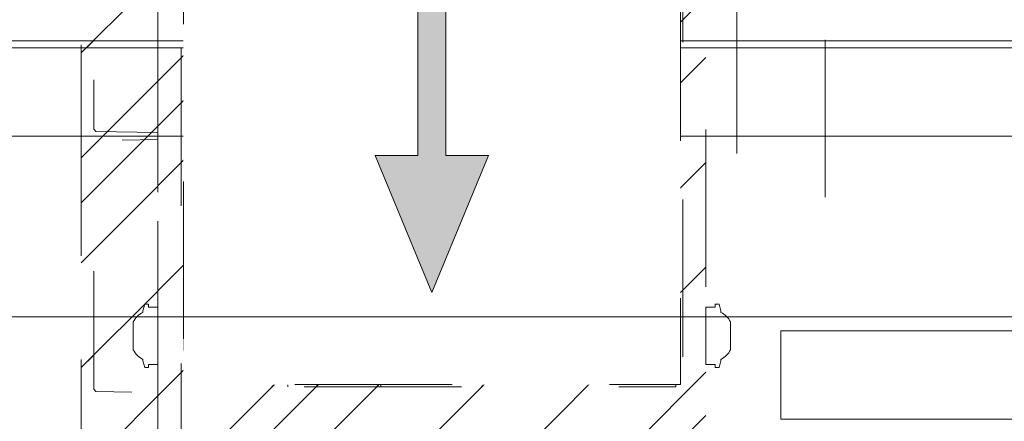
# Model space of a CAD drawing. Header units: inches. Extents: x -490 to -273, y -225 to 16.
# Tile 8 of 67: x -423.96 to -415.62, y 0.55 to 3.95. Entities that reach past the tile are written whole.
import ezdxf

# ---------------------------------------------------------------- set-up
doc = ezdxf.new("R2010")
doc.units = ezdxf.units.IN
doc.header["$LTSCALE"] = 32
doc.header["$MEASUREMENT"] = 0
doc.header["$PDMODE"] = 1
doc.header["$PDSIZE"] = -2
doc.linetypes.add('Dash Style-1', pattern=[0.083328, 0.041656, -0.041672])
for name, color, linetype, lineweight in [('Black', 7, 'Continuous', 18), ('DashLine', 7, 'Dash Style-1', 13), ('DashLineFill', 7, 'Dash Style-1', 13), ('Drawing', 7, 'Continuous', 18), ('Leg_Locator', 7, 'Continuous', 13), ('Metal-DeskStructure', 7, 'Continuous', 13), ('None', 7, 'Continuous', 18), ('SolidLine', 7, 'Continuous', 15)]:
    doc.layers.add(name, color=color, linetype=linetype, lineweight=lineweight)
doc.layers.add('Metal-Leg', color=7, linetype='Continuous', lineweight=18, true_color=0x4c4c4c)
pattern_1 = [(45, (0, 0), (-1.613, 1.9357), []), (45, (-1.0608, 1.0608), (-0.472346, 0.41676), [])]

# ---------------------------------------------------------------- blocks, each defined once
blk = doc.blocks.new('Group-12')
at = {"layer": 'DashLine', "flags": 128}
blk.add_lwpolyline([(0.748, -10.4528), (16.4567, -10.4528), (16.4567, -11.2008), (0.748, -11.2008)], close=True, dxfattribs=at)
at = {"layer": 'SolidLine', "flags": 128}
for points in [[(0.748, -0.7677), (83.2283, -0.7677), (83.2283, -11.2008), (0.748, -11.2008)], [(0.1181, -11.2598), (16.7717, -11.2598), (16.7717, -12.0079), (0.1181, -12.0079)]]:
    blk.add_lwpolyline(points, close=True, dxfattribs=at)
blk = doc.blocks.new('Group-13')
at = {"layer": 'None'}
blk.add_blockref('Group-12', (0, 0), dxfattribs=at)
blk = doc.blocks.new('SL Utility Cabinet (2D)')
at = {"layer": 'None'}
blk.add_blockref('Group-13', (0, 0), dxfattribs=at)
at = {"layer": 'Drawing', "color": 0, "flags": 1}
for tag in ['Tag', 'Catalog', 'Option1', 'Option2', 'Option3', 'Option4', 'Option5', 'Option6', 'Option7', 'Option8', 'Option9', 'Option10', 'Option11', 'Option12', 'Custom', 'FinishGroup', 'Discount', 'Item2', 'Item3', 'Item6', 'Item8', 'Item9', 'Item10', 'Item12', 'Item13', 'Item16', 'Item18', 'Item19', 'Item20', 'Item21', 'Item22', 'Item23', 'Item24', 'Item25', 'Item1', 'Item4', 'Item5', 'Item7', 'Item11', 'Item14', 'Item15', 'Item17']:
    blk.add_attdef(tag, (-70.0249, 10.9079), '', height=0.00709, dxfattribs=at)
blk = doc.blocks.new('Group-31')
at = {"layer": 'DashLineFill', "linetype": 'Continuous', "lineweight": 13}
h = blk.add_hatch(dxfattribs=at)
h.set_pattern_fill('Steel', color=253, style=0, pattern_type=2)
h.set_pattern_definition(pattern_1)
h.paths.add_polyline_path([(-2.0669, 1.3976), (2.0669, 1.3976), (2.0669, 0.1378), (2.1063, 0.1378), (2.1063, -0.1378), (2.0669, -0.1378), (2.0669, -5.2756), (2.1063, -5.2756), (2.1063, -5.5512), (2.0669, -5.5512), (2.0669, -5.8268), (-2.0669, -5.8268), (-2.0669, -5.5512), (-2.1063, -5.5512), (-2.1063, -5.2756), (-2.0669, -5.2756), (-2.0669, -0.1378), (-2.1063, -0.1378), (-2.1063, 0.1378), (-2.0669, 0.1378)])
at = {"layer": 'DashLineFill', "flags": 128}
blk.add_lwpolyline([(-2.0669, 1.3976), (2.0669, 1.3976), (2.0669, 0.1378), (2.1063, 0.1378), (2.1063, -0.1378), (2.0669, -0.1378), (2.0669, -5.2756), (2.1063, -5.2756), (2.1063, -5.5512), (2.0669, -5.5512), (2.0669, -5.8268), (-2.0669, -5.8268), (-2.0669, -5.5512), (-2.1063, -5.5512), (-2.1063, -5.2756), (-2.0669, -5.2756), (-2.0669, -0.1378), (-2.1063, -0.1378), (-2.1063, 0.1378), (-2.0669, 0.1378)], close=True, dxfattribs=at)
at = {"layer": 'SolidLine', "flags": 128}
blk.add_lwpolyline([(-1.2205, -5.8268), (-1.2205, -5.1826), (-0.4331, -5.1826), (-0.4331, -5.8268)], dxfattribs=at)
at = {"layer": 'SolidLine', "linetype": 'Continuous', "lineweight": 5}
blk.add_point((0, 0), dxfattribs=at)
blk = doc.blocks.new('TL14_upper_leg (2D)')
at = {"layer": 'DashLine', "flags": 128}
blk.add_lwpolyline([(0, 1.2205), (0.1196, 1.2146), (0.2381, 1.197), (0.3543, 1.1679), (0.4671, 1.1276), (0.5753, 1.0764), (0.6781, 1.0148), (0.7743, 0.9434), (0.863, 0.863), (0.9434, 0.7743), (1.0148, 0.6781), (1.0764, 0.5753), (1.1276, 0.4671), (1.1679, 0.3543), (1.197, 0.2381), (1.2146, 0.1196), (1.2205, 0), (1.2146, -0.1196), (1.197, -0.2381), (1.1679, -0.3543), (1.1276, -0.4671), (1.0764, -0.5753), (1.0148, -0.6781), (0.9434, -0.7743), (0.863, -0.863), (0.7743, -0.9434), (0.6781, -1.0148), (0.5753, -1.0764), (0.4671, -1.1276), (0.3543, -1.1679), (0.2381, -1.197), (0.1196, -1.2146), (0, -1.2205), (-0.1196, -1.2146), (-0.2381, -1.197), (-0.3543, -1.1679), (-0.4671, -1.1276), (-0.5753, -1.0764), (-0.6781, -1.0148), (-0.7743, -0.9434), (-0.863, -0.863), (-0.9434, -0.7743), (-1.0148, -0.6781), (-1.0764, -0.5753), (-1.1276, -0.4671), (-1.1679, -0.3543), (-1.197, -0.2381), (-1.2146, -0.1196), (-1.2205, 0), (-1.2146, 0.1196), (-1.197, 0.2381), (-1.1679, 0.3543), (-1.1276, 0.4671), (-1.0764, 0.5753), (-1.0148, 0.6781), (-0.9434, 0.7743), (-0.863, 0.863), (-0.7743, 0.9434), (-0.6781, 1.0148), (-0.5753, 1.0764), (-0.4671, 1.1276), (-0.3543, 1.1679), (-0.2381, 1.197), (-0.1196, 1.2146)], close=True, dxfattribs=at)
at = {"layer": 'Metal-Leg', "linetype": 'Continuous', "lineweight": 5}
blk.add_point((0, 0), dxfattribs=at)
blk.add_point((0, 0), dxfattribs=at)
at = {"layer": 'SolidLine', "flags": 128}
for points in [[(-2.3228, 0.2437), (-2.4016, 0.2437), (-2.4016, 0.2677), (-2.4341, 0.2677), (-2.4493, 0.2108), (-2.4493, 0.1992, 0.157975), (-2.5315, 0.1181), (-2.5315, -0.1181, 0.156027), (-2.4493, -0.1991), (-2.4493, -0.2108), (-2.4341, -0.2677), (-2.4016, -0.2677), (-2.4016, -0.2437), (-2.3228, -0.2437)], [(2.3228, 0.2437), (2.4016, 0.2437), (2.4016, 0.2677), (2.4341, 0.2677), (2.4493, 0.2108), (2.4493, 0.1992, -0.157975), (2.5315, 0.1181), (2.5315, -0.1181, -0.156027), (2.4493, -0.1991), (2.4493, -0.2108), (2.4341, -0.2677), (2.4016, -0.2677), (2.4016, -0.2437), (2.3228, -0.2437)], [(-2.3228, -5.15), (-2.4016, -5.15), (-2.4016, -5.126), (-2.4341, -5.126), (-2.4493, -5.1829), (-2.4493, -5.1945, 0.157975), (-2.5315, -5.2756), (-2.5315, -5.5118, 0.156027), (-2.4493, -5.5928), (-2.4493, -5.6045), (-2.4341, -5.6614), (-2.4016, -5.6614), (-2.4016, -5.6374), (-2.3228, -5.6374)], [(2.3228, -5.15), (2.4016, -5.15), (2.4016, -5.126), (2.4341, -5.126), (2.4493, -5.1829), (2.4493, -5.1945, -0.157975), (2.5315, -5.2756), (2.5315, -5.5118, -0.156027), (2.4493, -5.5928), (2.4493, -5.6045), (2.4341, -5.6614), (2.4016, -5.6614), (2.4016, -5.6374), (2.3228, -5.6374)]]:
    blk.add_lwpolyline(points, format="xyb", close=True, dxfattribs=at)
at = {"layer": 'DashLine', "color": 7}
blk.add_blockref('Group-31', (0, 0), dxfattribs=at)
blk = doc.blocks.new('Group-33')
at = {"layer": 'DashLine'}
for p, q in [((0.0002, -0.9961), (0.0002, -0.7598)), ((-0.1179, -1.1142), (-0.3541, -1.1142)), ((0.1183, -1.1142), (0.3545, -1.1142)), ((0.0002, -1.2323), (0.0002, -1.4685))]:
    blk.add_line(p, q, dxfattribs=at)
at = {"layer": 'DashLine', "flags": 128}
blk.add_lwpolyline([(-0.2557, -1.1142), (-0.2545, -1.0891), (-0.2508, -1.0642), (-0.2447, -1.0399), (-0.2362, -1.0162), (-0.2255, -0.9935), (-0.2126, -0.972), (-0.1976, -0.9518), (-0.1808, -0.9332), (-0.1621, -0.9164), (-0.142, -0.9014), (-0.1204, -0.8885), (-0.0977, -0.8777), (-0.0741, -0.8693), (-0.0497, -0.8632), (-0.0249, -0.8595), (0.0002, -0.8583), (0.0253, -0.8595), (0.0501, -0.8632), (0.0745, -0.8693), (0.0981, -0.8777), (0.1208, -0.8885), (0.1424, -0.9014), (0.1625, -0.9164), (0.1812, -0.9332), (0.198, -0.9518), (0.213, -0.972), (0.2259, -0.9935), (0.2366, -1.0162), (0.2451, -1.0399), (0.2512, -1.0642), (0.2549, -1.0891), (0.2561, -1.1142), (0.2549, -1.1393), (0.2512, -1.1641), (0.2451, -1.1885), (0.2366, -1.2121), (0.2259, -1.2348), (0.213, -1.2563), (0.198, -1.2765), (0.1812, -1.2951), (0.1625, -1.312), (0.1424, -1.327), (0.1208, -1.3399), (0.0981, -1.3506), (0.0745, -1.3591), (0.0501, -1.3652), (0.0253, -1.3688), (0.0002, -1.3701), (-0.0249, -1.3688), (-0.0497, -1.3652), (-0.0741, -1.3591), (-0.0977, -1.3506), (-0.1204, -1.3399), (-0.142, -1.327), (-0.1621, -1.312), (-0.1808, -1.2951), (-0.1976, -1.2765), (-0.2126, -1.2563), (-0.2255, -1.2348), (-0.2362, -1.2121), (-0.2447, -1.1885), (-0.2508, -1.1641), (-0.2545, -1.1393)], close=True, dxfattribs=at)
blk = doc.blocks.new('Group-34')
at = {"layer": 'DashLine'}
for p, q in [((0, 0.1181), (0, 0.3543)), ((-0.1181, 0), (-0.3543, 0)), ((0.1181, 0), (0.3543, 0)), ((0, -0.1181), (0, -0.3543))]:
    blk.add_line(p, q, dxfattribs=at)
at = {"layer": 'DashLine', "flags": 128}
blk.add_lwpolyline([(-0.2559, 0), (-0.2547, 0.0251), (-0.251, 0.0499), (-0.2449, 0.0743), (-0.2364, 0.0979), (-0.2257, 0.1206), (-0.2128, 0.1422), (-0.1978, 0.1623), (-0.181, 0.181), (-0.1623, 0.1978), (-0.1422, 0.2128), (-0.1206, 0.2257), (-0.0979, 0.2364), (-0.0743, 0.2449), (-0.0499, 0.251), (-0.0251, 0.2547), (0, 0.2559), (0.0251, 0.2547), (0.0499, 0.251), (0.0743, 0.2449), (0.0979, 0.2364), (0.1206, 0.2257), (0.1422, 0.2128), (0.1623, 0.1978), (0.181, 0.181), (0.1978, 0.1623), (0.2128, 0.1422), (0.2257, 0.1206), (0.2364, 0.0979), (0.2449, 0.0743), (0.251, 0.0499), (0.2547, 0.0251), (0.2559, 0), (0.2547, -0.0251), (0.251, -0.0499), (0.2449, -0.0743), (0.2364, -0.0979), (0.2257, -0.1206), (0.2128, -0.1422), (0.1978, -0.1623), (0.181, -0.181), (0.1623, -0.1978), (0.1422, -0.2128), (0.1206, -0.2257), (0.0979, -0.2364), (0.0743, -0.2449), (0.0499, -0.251), (0.0251, -0.2547), (0, -0.2559), (-0.0251, -0.2547), (-0.0499, -0.251), (-0.0743, -0.2449), (-0.0979, -0.2364), (-0.1206, -0.2257), (-0.1422, -0.2128), (-0.1623, -0.1978), (-0.181, -0.181), (-0.1978, -0.1623), (-0.2128, -0.1422), (-0.2257, -0.1206), (-0.2364, -0.0979), (-0.2449, -0.0743), (-0.251, -0.0499), (-0.2547, -0.0251)], close=True, dxfattribs=at)
blk = doc.blocks.new('Group-35')
at = {"layer": 'DashLine'}
for p, q in [((-0.0002, 1.2323), (-0.0002, 1.4685)), ((-0.1183, 1.1142), (-0.3545, 1.1142)), ((0.1179, 1.1142), (0.3541, 1.1142)), ((-0.0002, 0.9961), (-0.0002, 0.7598))]:
    blk.add_line(p, q, dxfattribs=at)
at = {"layer": 'DashLine', "flags": 128}
blk.add_lwpolyline([(-0.2561, 1.1142), (-0.2549, 1.1393), (-0.2512, 1.1641), (-0.2451, 1.1885), (-0.2366, 1.2121), (-0.2259, 1.2348), (-0.213, 1.2563), (-0.198, 1.2765), (-0.1812, 1.2951), (-0.1625, 1.312), (-0.1424, 1.327), (-0.1208, 1.3399), (-0.0981, 1.3506), (-0.0745, 1.3591), (-0.0501, 1.3652), (-0.0253, 1.3688), (-0.0002, 1.3701), (0.0249, 1.3688), (0.0497, 1.3652), (0.0741, 1.3591), (0.0977, 1.3506), (0.1204, 1.3399), (0.142, 1.327), (0.1621, 1.312), (0.1808, 1.2951), (0.1976, 1.2765), (0.2126, 1.2563), (0.2255, 1.2348), (0.2362, 1.2121), (0.2447, 1.1885), (0.2508, 1.1641), (0.2545, 1.1393), (0.2557, 1.1142), (0.2545, 1.0891), (0.2508, 1.0642), (0.2447, 1.0399), (0.2362, 1.0162), (0.2255, 0.9935), (0.2126, 0.972), (0.1976, 0.9518), (0.1808, 0.9332), (0.1621, 0.9164), (0.142, 0.9014), (0.1204, 0.8885), (0.0977, 0.8777), (0.0741, 0.8693), (0.0497, 0.8632), (0.0249, 0.8595), (-0.0002, 0.8583), (-0.0253, 0.8595), (-0.0501, 0.8632), (-0.0745, 0.8693), (-0.0981, 0.8777), (-0.1208, 0.8885), (-0.1424, 0.9014), (-0.1625, 0.9164), (-0.1812, 0.9332), (-0.198, 0.9518), (-0.213, 0.972), (-0.2259, 0.9935), (-0.2366, 1.0162), (-0.2451, 1.0399), (-0.2512, 1.0642), (-0.2549, 1.0891)], close=True, dxfattribs=at)
blk = doc.blocks.new('1BRPT9-Bracket (2D)')
at = {"layer": 'DashLineFill', "linetype": 'Continuous', "lineweight": 13}
h = blk.add_hatch(dxfattribs=at)
h.set_pattern_fill('Steel', color=253, style=0, pattern_type=2)
h.set_pattern_definition(pattern_1)
edge = h.paths.add_edge_path()
edge.add_arc((1.6779, -8.4882), 0.252, 270, 360)
edge.add_line((1.9299, -8.4882), (1.9299, -7.4803))
edge.add_line((1.9299, -7.4803), (2.3236, -7.4803))
edge.add_line((2.3236, -7.4803), (2.3236, 7.4611))
edge.add_line((2.3236, 7.4611), (1.9299, 7.4803))
edge.add_line((1.9299, 7.4803), (1.9299, 8.4882))
edge.add_arc((1.6779, 8.4882), 0.252, 360, 450)
edge.add_line((1.6779, 8.7402), (-2.3221, 8.7402))
edge.add_line((-2.3221, 8.7402), (-2.3221, -8.7402))
edge.add_line((-2.3221, -8.7402), (1.6779, -8.7402))
h = blk.add_hatch(dxfattribs=at)
h.set_pattern_fill('Steel', color=253, style=0, pattern_type=2)
h.set_pattern_definition(pattern_1)
h.paths.add_polyline_path([(-1.3378, 0.6004), (-1.3291, 0.6), (-1.3205, 0.5987), (-1.3121, 0.5966), (-1.3039, 0.5937), (-1.2961, 0.5899), (-1.2886, 0.5855), (-1.2816, 0.5803), (-1.2752, 0.5744), (-1.2693, 0.568), (-1.2642, 0.561), (-1.2597, 0.5536), (-1.256, 0.5457), (-1.253, 0.5375), (-1.2509, 0.5291), (-1.2497, 0.5205), (-1.2492, 0.5118), (-1.2497, 0.5031), (-1.2509, 0.4945), (-1.253, 0.4861), (-1.256, 0.4779), (-1.2597, 0.4701), (-1.2642, 0.4626), (-1.2693, 0.4556), (-1.2752, 0.4492), (-1.2816, 0.4433), (-1.2886, 0.4382), (-1.2961, 0.4337), (-1.3039, 0.43), (-1.3121, 0.427), (-1.3205, 0.4249), (-1.3291, 0.4237), (-1.3378, 0.4232), (-1.3465, 0.4237), (-1.3551, 0.4249), (-1.3635, 0.427), (-1.3717, 0.43), (-1.3796, 0.4337), (-1.387, 0.4382), (-1.394, 0.4433), (-1.4005, 0.4492), (-1.4063, 0.4556), (-1.4115, 0.4626), (-1.4159, 0.4701), (-1.4197, 0.4779), (-1.4226, 0.4861), (-1.4247, 0.4945), (-1.426, 0.5031), (-1.4264, 0.5118), (-1.426, 0.5205), (-1.4247, 0.5291), (-1.4226, 0.5375), (-1.4197, 0.5457), (-1.4159, 0.5536), (-1.4115, 0.561), (-1.4063, 0.568), (-1.4005, 0.5744), (-1.394, 0.5803), (-1.387, 0.5855), (-1.3796, 0.5899), (-1.3717, 0.5937), (-1.3635, 0.5966), (-1.3551, 0.5987), (-1.3465, 0.6)])
h = blk.add_hatch(dxfattribs=at)
h.set_pattern_fill('Steel', color=253, style=0, pattern_type=2)
h.set_pattern_definition(pattern_1)
h.paths.add_polyline_path([(1.3393, 0.6004), (1.348, 0.6), (1.3566, 0.5987), (1.3651, 0.5966), (1.3732, 0.5937), (1.3811, 0.5899), (1.3886, 0.5855), (1.3955, 0.5803), (1.402, 0.5744), (1.4078, 0.568), (1.413, 0.561), (1.4175, 0.5536), (1.4212, 0.5457), (1.4241, 0.5375), (1.4262, 0.5291), (1.4275, 0.5205), (1.4279, 0.5118), (1.4275, 0.5031), (1.4262, 0.4945), (1.4241, 0.4861), (1.4212, 0.4779), (1.4175, 0.4701), (1.413, 0.4626), (1.4078, 0.4556), (1.402, 0.4492), (1.3955, 0.4433), (1.3886, 0.4382), (1.3811, 0.4337), (1.3732, 0.43), (1.3651, 0.427), (1.3566, 0.4249), (1.348, 0.4237), (1.3393, 0.4232), (1.3307, 0.4237), (1.3221, 0.4249), (1.3136, 0.427), (1.3054, 0.43), (1.2976, 0.4337), (1.2901, 0.4382), (1.2832, 0.4433), (1.2767, 0.4492), (1.2709, 0.4556), (1.2657, 0.4626), (1.2612, 0.4701), (1.2575, 0.4779), (1.2546, 0.4861), (1.2525, 0.4945), (1.2512, 0.5031), (1.2508, 0.5118), (1.2512, 0.5205), (1.2525, 0.5291), (1.2546, 0.5375), (1.2575, 0.5457), (1.2612, 0.5536), (1.2657, 0.561), (1.2709, 0.568), (1.2767, 0.5744), (1.2832, 0.5803), (1.2901, 0.5855), (1.2976, 0.5899), (1.3054, 0.5937), (1.3136, 0.5966), (1.3221, 0.5987), (1.3307, 0.6)])
h = blk.add_hatch(dxfattribs=at)
h.set_pattern_fill('Steel', color=253, style=0, pattern_type=2)
h.set_pattern_definition(pattern_1)
h.paths.add_polyline_path([(-1.3378, -0.6196), (-1.3465, -0.6191), (-1.3551, -0.6179), (-1.3635, -0.6158), (-1.3717, -0.6128), (-1.3796, -0.6091), (-1.387, -0.6046), (-1.394, -0.5995), (-1.4005, -0.5936), (-1.4063, -0.5872), (-1.4115, -0.5802), (-1.4159, -0.5727), (-1.4197, -0.5649), (-1.4226, -0.5567), (-1.4247, -0.5483), (-1.426, -0.5397), (-1.4264, -0.531), (-1.426, -0.5223), (-1.4247, -0.5137), (-1.4226, -0.5053), (-1.4197, -0.4971), (-1.4159, -0.4892), (-1.4115, -0.4818), (-1.4063, -0.4748), (-1.4005, -0.4684), (-1.394, -0.4625), (-1.387, -0.4573), (-1.3796, -0.4529), (-1.3717, -0.4492), (-1.3635, -0.4462), (-1.3551, -0.4441), (-1.3465, -0.4428), (-1.3378, -0.4424), (-1.3291, -0.4428), (-1.3205, -0.4441), (-1.3121, -0.4462), (-1.3039, -0.4492), (-1.2961, -0.4529), (-1.2886, -0.4573), (-1.2816, -0.4625), (-1.2752, -0.4684), (-1.2693, -0.4748), (-1.2642, -0.4818), (-1.2597, -0.4892), (-1.256, -0.4971), (-1.253, -0.5053), (-1.2509, -0.5137), (-1.2497, -0.5223), (-1.2492, -0.531), (-1.2497, -0.5397), (-1.2509, -0.5483), (-1.253, -0.5567), (-1.256, -0.5649), (-1.2597, -0.5727), (-1.2642, -0.5802), (-1.2693, -0.5872), (-1.2752, -0.5936), (-1.2816, -0.5995), (-1.2886, -0.6046), (-1.2961, -0.6091), (-1.3039, -0.6128), (-1.3121, -0.6158), (-1.3205, -0.6179), (-1.3291, -0.6191)])
h = blk.add_hatch(dxfattribs=at)
h.set_pattern_fill('Steel', color=253, style=0, pattern_type=2)
h.set_pattern_definition(pattern_1)
h.paths.add_polyline_path([(1.3393, -0.6196), (1.3307, -0.6191), (1.3221, -0.6179), (1.3136, -0.6158), (1.3054, -0.6128), (1.2976, -0.6091), (1.2901, -0.6046), (1.2832, -0.5995), (1.2767, -0.5936), (1.2709, -0.5872), (1.2657, -0.5802), (1.2612, -0.5727), (1.2575, -0.5649), (1.2546, -0.5567), (1.2525, -0.5483), (1.2512, -0.5397), (1.2508, -0.531), (1.2512, -0.5223), (1.2525, -0.5137), (1.2546, -0.5053), (1.2575, -0.4971), (1.2612, -0.4892), (1.2657, -0.4818), (1.2709, -0.4748), (1.2767, -0.4684), (1.2832, -0.4625), (1.2901, -0.4573), (1.2976, -0.4529), (1.3054, -0.4492), (1.3136, -0.4462), (1.3221, -0.4441), (1.3307, -0.4428), (1.3393, -0.4424), (1.348, -0.4428), (1.3566, -0.4441), (1.3651, -0.4462), (1.3732, -0.4492), (1.3811, -0.4529), (1.3886, -0.4573), (1.3955, -0.4625), (1.402, -0.4684), (1.4078, -0.4748), (1.413, -0.4818), (1.4175, -0.4892), (1.4212, -0.4971), (1.4241, -0.5053), (1.4262, -0.5137), (1.4275, -0.5223), (1.4279, -0.531), (1.4275, -0.5397), (1.4262, -0.5483), (1.4241, -0.5567), (1.4212, -0.5649), (1.4175, -0.5727), (1.413, -0.5802), (1.4078, -0.5872), (1.402, -0.5936), (1.3955, -0.5995), (1.3886, -0.6046), (1.3811, -0.6091), (1.3732, -0.6128), (1.3651, -0.6158), (1.3566, -0.6179), (1.348, -0.6191)])
at = {"layer": 'DashLineFill'}
for p, q in [((-2.1252, 8.7402), (-2.1252, -8.7402)), ((2.1268, 7.4611), (2.1268, -7.4803))]:
    blk.add_line(p, q, dxfattribs=at)
at = {"layer": 'DashLineFill', "flags": 128}
blk.add_lwpolyline([(1.6779, -8.7402, 0.414214), (1.9299, -8.4882), (1.9299, -7.4803), (2.3236, -7.4803), (2.3236, 7.4611), (1.9299, 7.4803), (1.9299, 8.4882, 0.414214), (1.6779, 8.7402), (-2.3221, 8.7402), (-2.3221, -8.7402)], format="xyb", close=True, dxfattribs=at)
for points in [[(-1.3378, 0.6004), (-1.3291, 0.6), (-1.3205, 0.5987), (-1.3121, 0.5966), (-1.3039, 0.5937), (-1.2961, 0.5899), (-1.2886, 0.5855), (-1.2816, 0.5803), (-1.2752, 0.5744), (-1.2693, 0.568), (-1.2642, 0.561), (-1.2597, 0.5536), (-1.256, 0.5457), (-1.253, 0.5375), (-1.2509, 0.5291), (-1.2497, 0.5205), (-1.2492, 0.5118), (-1.2497, 0.5031), (-1.2509, 0.4945), (-1.253, 0.4861), (-1.256, 0.4779), (-1.2597, 0.4701), (-1.2642, 0.4626), (-1.2693, 0.4556), (-1.2752, 0.4492), (-1.2816, 0.4433), (-1.2886, 0.4382), (-1.2961, 0.4337), (-1.3039, 0.43), (-1.3121, 0.427), (-1.3205, 0.4249), (-1.3291, 0.4237), (-1.3378, 0.4232), (-1.3465, 0.4237), (-1.3551, 0.4249), (-1.3635, 0.427), (-1.3717, 0.43), (-1.3796, 0.4337), (-1.387, 0.4382), (-1.394, 0.4433), (-1.4005, 0.4492), (-1.4063, 0.4556), (-1.4115, 0.4626), (-1.4159, 0.4701), (-1.4197, 0.4779), (-1.4226, 0.4861), (-1.4247, 0.4945), (-1.426, 0.5031), (-1.4264, 0.5118), (-1.426, 0.5205), (-1.4247, 0.5291), (-1.4226, 0.5375), (-1.4197, 0.5457), (-1.4159, 0.5536), (-1.4115, 0.561), (-1.4063, 0.568), (-1.4005, 0.5744), (-1.394, 0.5803), (-1.387, 0.5855), (-1.3796, 0.5899), (-1.3717, 0.5937), (-1.3635, 0.5966), (-1.3551, 0.5987), (-1.3465, 0.6)], [(1.3393, 0.6004), (1.348, 0.6), (1.3566, 0.5987), (1.3651, 0.5966), (1.3732, 0.5937), (1.3811, 0.5899), (1.3886, 0.5855), (1.3955, 0.5803), (1.402, 0.5744), (1.4078, 0.568), (1.413, 0.561), (1.4175, 0.5536), (1.4212, 0.5457), (1.4241, 0.5375), (1.4262, 0.5291), (1.4275, 0.5205), (1.4279, 0.5118), (1.4275, 0.5031), (1.4262, 0.4945), (1.4241, 0.4861), (1.4212, 0.4779), (1.4175, 0.4701), (1.413, 0.4626), (1.4078, 0.4556), (1.402, 0.4492), (1.3955, 0.4433), (1.3886, 0.4382), (1.3811, 0.4337), (1.3732, 0.43), (1.3651, 0.427), (1.3566, 0.4249), (1.348, 0.4237), (1.3393, 0.4232), (1.3307, 0.4237), (1.3221, 0.4249), (1.3136, 0.427), (1.3054, 0.43), (1.2976, 0.4337), (1.2901, 0.4382), (1.2832, 0.4433), (1.2767, 0.4492), (1.2709, 0.4556), (1.2657, 0.4626), (1.2612, 0.4701), (1.2575, 0.4779), (1.2546, 0.4861), (1.2525, 0.4945), (1.2512, 0.5031), (1.2508, 0.5118), (1.2512, 0.5205), (1.2525, 0.5291), (1.2546, 0.5375), (1.2575, 0.5457), (1.2612, 0.5536), (1.2657, 0.561), (1.2709, 0.568), (1.2767, 0.5744), (1.2832, 0.5803), (1.2901, 0.5855), (1.2976, 0.5899), (1.3054, 0.5937), (1.3136, 0.5966), (1.3221, 0.5987), (1.3307, 0.6)], [(-1.3378, -0.6196), (-1.3465, -0.6191), (-1.3551, -0.6179), (-1.3635, -0.6158), (-1.3717, -0.6128), (-1.3796, -0.6091), (-1.387, -0.6046), (-1.394, -0.5995), (-1.4005, -0.5936), (-1.4063, -0.5872), (-1.4115, -0.5802), (-1.4159, -0.5727), (-1.4197, -0.5649), (-1.4226, -0.5567), (-1.4247, -0.5483), (-1.426, -0.5397), (-1.4264, -0.531), (-1.426, -0.5223), (-1.4247, -0.5137), (-1.4226, -0.5053), (-1.4197, -0.4971), (-1.4159, -0.4892), (-1.4115, -0.4818), (-1.4063, -0.4748), (-1.4005, -0.4684), (-1.394, -0.4625), (-1.387, -0.4573), (-1.3796, -0.4529), (-1.3717, -0.4492), (-1.3635, -0.4462), (-1.3551, -0.4441), (-1.3465, -0.4428), (-1.3378, -0.4424), (-1.3291, -0.4428), (-1.3205, -0.4441), (-1.3121, -0.4462), (-1.3039, -0.4492), (-1.2961, -0.4529), (-1.2886, -0.4573), (-1.2816, -0.4625), (-1.2752, -0.4684), (-1.2693, -0.4748), (-1.2642, -0.4818), (-1.2597, -0.4892), (-1.256, -0.4971), (-1.253, -0.5053), (-1.2509, -0.5137), (-1.2497, -0.5223), (-1.2492, -0.531), (-1.2497, -0.5397), (-1.2509, -0.5483), (-1.253, -0.5567), (-1.256, -0.5649), (-1.2597, -0.5727), (-1.2642, -0.5802), (-1.2693, -0.5872), (-1.2752, -0.5936), (-1.2816, -0.5995), (-1.2886, -0.6046), (-1.2961, -0.6091), (-1.3039, -0.6128), (-1.3121, -0.6158), (-1.3205, -0.6179), (-1.3291, -0.6191)], [(1.3393, -0.6196), (1.3307, -0.6191), (1.3221, -0.6179), (1.3136, -0.6158), (1.3054, -0.6128), (1.2976, -0.6091), (1.2901, -0.6046), (1.2832, -0.5995), (1.2767, -0.5936), (1.2709, -0.5872), (1.2657, -0.5802), (1.2612, -0.5727), (1.2575, -0.5649), (1.2546, -0.5567), (1.2525, -0.5483), (1.2512, -0.5397), (1.2508, -0.531), (1.2512, -0.5223), (1.2525, -0.5137), (1.2546, -0.5053), (1.2575, -0.4971), (1.2612, -0.4892), (1.2657, -0.4818), (1.2709, -0.4748), (1.2767, -0.4684), (1.2832, -0.4625), (1.2901, -0.4573), (1.2976, -0.4529), (1.3054, -0.4492), (1.3136, -0.4462), (1.3221, -0.4441), (1.3307, -0.4428), (1.3393, -0.4424), (1.348, -0.4428), (1.3566, -0.4441), (1.3651, -0.4462), (1.3732, -0.4492), (1.3811, -0.4529), (1.3886, -0.4573), (1.3955, -0.4625), (1.402, -0.4684), (1.4078, -0.4748), (1.413, -0.4818), (1.4175, -0.4892), (1.4212, -0.4971), (1.4241, -0.5053), (1.4262, -0.5137), (1.4275, -0.5223), (1.4279, -0.531), (1.4275, -0.5397), (1.4262, -0.5483), (1.4241, -0.5567), (1.4212, -0.5649), (1.4175, -0.5727), (1.413, -0.5802), (1.4078, -0.5872), (1.402, -0.5936), (1.3955, -0.5995), (1.3886, -0.6046), (1.3811, -0.6091), (1.3732, -0.6128), (1.3651, -0.6158), (1.3566, -0.6179), (1.348, -0.6191)]]:
    blk.add_lwpolyline(points, close=True, dxfattribs=at)
at = {"layer": 'DashLineFill', "linetype": 'Continuous', "lineweight": 5}
for p in [(0.0002, 0), (0.0002, -1.1142)]:
    blk.add_point(p, dxfattribs=at)
at = {"layer": 'Metal-DeskStructure', "color": 7}
for name in ['Group-35', 'Group-34', 'Group-33']:
    blk.add_blockref(name, (0, 0), dxfattribs=at)
blk = doc.blocks.new('1BRPT8_Cover (2D)')
at = {"layer": 'DashLineFill', "linetype": 'Continuous', "lineweight": 13}
h = blk.add_hatch(dxfattribs=at)
h.set_pattern_fill('Steel', color=253, style=0, pattern_type=2)
h.set_pattern_definition(pattern_1)
h.paths.add_polyline_path([(-1.5945, -8.7638), (-2.3228, -8.7638), (-2.3228, -8.7511), (-2.8261, -8.7423), (-2.8664, -8.7028), (-2.8664, -6.673), (-2.8472, -6.6533), (-2.3228, -6.6441), (-2.3228, -6.5842), (-2.8472, -6.5751), (-2.8664, -6.5554), (-2.8664, -4.4682), (-2.8472, -4.4486), (-2.3228, -4.4394), (-2.3228, -4.3795), (-2.8472, -4.3703), (-2.8664, -4.3507), (-2.8664, -2.2635), (-2.8472, -2.2438), (-2.3228, -2.2347), (-2.3228, -2.1748), (-2.8472, -2.1656), (-2.8664, -2.1459), (-2.8664, -0.0588), (-2.8472, -0.0391), (-2.3228, -0.03), (-2.3228, 0.03), (-2.8472, 0.0391), (-2.8664, 0.0588), (-2.8664, 2.1459), (-2.8472, 2.1656), (-2.3228, 2.1748), (-2.3228, 2.2347), (-2.8472, 2.2438), (-2.8664, 2.2635), (-2.8664, 4.3507), (-2.8472, 4.3703), (-2.3228, 4.3795), (-2.3228, 4.4394), (-2.8472, 4.4486), (-2.8664, 4.4682), (-2.8655, 6.5554), (-2.8472, 6.5751), (-2.3228, 6.5842), (-2.3228, 6.6441), (-2.8472, 6.6533), (-2.8664, 6.673), (-2.8664, 8.7028), (-2.8261, 8.7423), (-1.5945, 8.7638), (-1.5945, 8.8583), (-2.9724, 8.8583), (-2.9724, -8.8583), (-1.5945, -8.8583)])
h = blk.add_hatch(dxfattribs=at)
h.set_pattern_fill('Steel', color=253, style=0, pattern_type=2)
h.set_pattern_definition(pattern_1)
h.paths.add_polyline_path([(-2.3228, 8.8583), (-2.3228, -8.8583), (-2.9724, -8.8583), (-2.9724, 8.8583)])
at = {"layer": 'DashLine', "linetype": 'Continuous', "lineweight": 5}
blk.add_point((0, 0), dxfattribs=at)
at = {"layer": 'DashLineFill', "flags": 128}
for points in [[(-1.5945, -8.7638), (-2.3228, -8.7638), (-2.3228, -8.7511), (-2.8261, -8.7423), (-2.8664, -8.7028), (-2.8664, -6.673), (-2.8472, -6.6533), (-2.3228, -6.6441), (-2.3228, -6.5842), (-2.8472, -6.5751), (-2.8664, -6.5554), (-2.8664, -4.4682), (-2.8472, -4.4486), (-2.3228, -4.4394), (-2.3228, -4.3795), (-2.8472, -4.3703), (-2.8664, -4.3507), (-2.8664, -2.2635), (-2.8472, -2.2438), (-2.3228, -2.2347), (-2.3228, -2.1748), (-2.8472, -2.1656), (-2.8664, -2.1459), (-2.8664, -0.0588), (-2.8472, -0.0391), (-2.3228, -0.03), (-2.3228, 0.03), (-2.8472, 0.0391), (-2.8664, 0.0588), (-2.8664, 2.1459), (-2.8472, 2.1656), (-2.3228, 2.1748), (-2.3228, 2.2347), (-2.8472, 2.2438), (-2.8664, 2.2635), (-2.8664, 4.3507), (-2.8472, 4.3703), (-2.3228, 4.3795), (-2.3228, 4.4394), (-2.8472, 4.4486), (-2.8664, 4.4682), (-2.8655, 6.5554), (-2.8472, 6.5751), (-2.3228, 6.5842), (-2.3228, 6.6441), (-2.8472, 6.6533), (-2.8664, 6.673), (-2.8664, 8.7028), (-2.8261, 8.7423), (-1.5945, 8.7638), (-1.5945, 8.8583), (-2.9724, 8.8583), (-2.9724, -8.8583), (-1.5945, -8.8583)], [(-2.3228, 8.8583), (-2.3228, -8.8583), (-2.9724, -8.8583), (-2.9724, 8.8583)]]:
    blk.add_lwpolyline(points, close=True, dxfattribs=at)
blk = doc.blocks.new('Group-57')
at = {"layer": 'Metal-DeskStructure', "linetype": 'Continuous', "lineweight": 0, "true_color": 0xff0000}
h = blk.add_hatch(color=1, dxfattribs=at)
h.paths.add_polyline_path([(-1.9872, -1.2746), (-1.9872, 1.2746), (-0.8719, 1.2746), (-0.7915, 1.2735), (-0.7161, 1.2701), (-0.6457, 1.2645), (-0.5802, 1.2567), (-0.5197, 1.2466), (-0.4642, 1.2343), (-0.4137, 1.2198), (-0.3681, 1.203), (-0.3261, 1.1834), (-0.2863, 1.1604), (-0.2486, 1.134), (-0.2131, 1.1041), (-0.1797, 1.0708), (-0.1485, 1.0342), (-0.1194, 0.9941), (-0.0925, 0.9506), (-0.0683, 0.9048), (-0.0473, 0.8577), (-0.0296, 0.8095), (-0.015, 0.76), (-0.0037, 0.7094), (0.0044, 0.6575), (0.0092, 0.6044), (0.0108, 0.5501), (0.0081, 0.481), (0.0001, 0.4146), (-0.0132, 0.351), (-0.0318, 0.2901), (-0.0558, 0.232), (-0.0852, 0.1767), (-0.1198, 0.1241), (-0.1598, 0.0743), (-0.2054, 0.028), (-0.2568, -0.0138), (-0.3141, -0.0512), (-0.3771, -0.0842), (-0.4461, -0.1128), (-0.5208, -0.1371), (-0.6014, -0.1569), (-0.6879, -0.1722), (-0.657, -0.1878), (-0.6281, -0.2034), (-0.6011, -0.2189), (-0.5759, -0.2344), (-0.5526, -0.2499), (-0.5312, -0.2653), (-0.5117, -0.2807), (-0.4941, -0.296), (-0.4593, -0.3298), (-0.4249, -0.3652), (-0.3909, -0.4024), (-0.3574, -0.4414), (-0.3242, -0.4821), (-0.2914, -0.5245), (-0.2591, -0.5687), (-0.2271, -0.6147), (0.1981, -1.2746), (-0.1991, -1.2746), (-0.5275, -0.7708), (-0.5625, -0.7178), (-0.5959, -0.668), (-0.6278, -0.6213), (-0.6581, -0.578), (-0.6869, -0.5378), (-0.7141, -0.5008), (-0.7397, -0.4671), (-0.7637, -0.4365), (-0.7867, -0.4085), (-0.8091, -0.3824), (-0.8309, -0.3581), (-0.852, -0.3357), (-0.8726, -0.3152), (-0.8925, -0.2965), (-0.9119, -0.2798), (-0.9306, -0.2648), (-0.9491, -0.2514), (-0.9676, -0.2389), (-0.9861, -0.2275), (-1.0048, -0.2172), (-1.0234, -0.2079), (-1.0421, -0.1996), (-1.0609, -0.1924), (-1.0797, -0.1862), (-1.0948, -0.183), (-1.1121, -0.1801), (-1.1317, -0.1777), (-1.1534, -0.1757), (-1.1774, -0.1742), (-1.2036, -0.1731), (-1.2321, -0.1725), (-1.2627, -0.1722), (-1.6427, -0.1722), (-1.6427, -1.2746)])
h.paths.add_polyline_path([(-1.6427, 0.1033), (-0.9376, 0.1033), (-0.8829, 0.1041), (-0.8314, 0.1065), (-0.7829, 0.1105), (-0.7376, 0.116), (-0.6955, 0.1231), (-0.6564, 0.1318), (-0.6205, 0.1421), (-0.5877, 0.1539), (-0.5575, 0.1676), (-0.5291, 0.1831), (-0.5026, 0.2005), (-0.4779, 0.2199), (-0.4552, 0.2412), (-0.4343, 0.2644), (-0.4154, 0.2895), (-0.3983, 0.3165), (-0.3831, 0.3448), (-0.37, 0.3737), (-0.3589, 0.4032), (-0.3498, 0.4333), (-0.3428, 0.464), (-0.3377, 0.4953), (-0.3347, 0.5273), (-0.3337, 0.5598), (-0.3356, 0.6066), (-0.3415, 0.6514), (-0.3514, 0.694), (-0.3652, 0.7345), (-0.3829, 0.7728), (-0.4045, 0.8091), (-0.4301, 0.8432), (-0.4596, 0.8752), (-0.4934, 0.9042), (-0.5318, 0.9294), (-0.5747, 0.9507), (-0.6222, 0.9681), (-0.6743, 0.9816), (-0.7309, 0.9913), (-0.7921, 0.9971), (-0.8579, 0.999), (-1.6427, 0.999)])
blk.add_hatch(color=1, dxfattribs=at).paths.add_polyline_path([(1.9872, -0.9301), (1.9872, -1.2746), (0.4026, -1.2746), (0.4023, -1.2449), (0.4032, -1.2155), (0.4051, -1.1863), (0.4082, -1.1575), (0.4124, -1.129), (0.4177, -1.1008), (0.4241, -1.0729), (0.4316, -1.0453), (0.4455, -1.0003), (0.4613, -0.9557), (0.4789, -0.9116), (0.4985, -0.8678), (0.52, -0.8245), (0.5434, -0.7816), (0.5686, -0.7391), (0.5958, -0.697), (0.6262, -0.6546), (0.6612, -0.6109), (0.7008, -0.566), (0.745, -0.5198), (0.7938, -0.4725), (0.8472, -0.4238), (0.9052, -0.374), (0.9677, -0.323), (1.0642, -0.2345), (1.1524, -0.1518), (1.2322, -0.0747), (1.3038, -0.0032), (1.3669, 0.0626), (1.4218, 0.1227), (1.4683, 0.1772), (1.5066, 0.2261), (1.5385, 0.272), (1.5661, 0.3179), (1.5895, 0.3637), (1.6087, 0.4093), (1.6236, 0.4549), (1.6342, 0.5004), (1.6406, 0.5457), (1.6427, 0.591), (1.641, 0.6332), (1.6357, 0.6737), (1.6269, 0.7126), (1.6146, 0.7497), (1.5988, 0.7851), (1.5795, 0.8188), (1.5566, 0.8508), (1.5302, 0.8811), (1.5011, 0.9088), (1.4698, 0.9327), (1.4364, 0.953), (1.4009, 0.9695), (1.3633, 0.9824), (1.3236, 0.9916), (1.2819, 0.9972), (1.238, 0.999), (1.1913, 0.997), (1.147, 0.991), (1.1051, 0.981), (1.0656, 0.967), (1.0285, 0.949), (0.9938, 0.927), (0.9616, 0.9009), (0.9317, 0.8709), (0.9048, 0.8374), (0.8815, 0.8007), (0.8617, 0.7611), (0.8454, 0.7183), (0.8327, 0.6725), (0.8236, 0.6236), (0.818, 0.5717), (0.816, 0.5167), (0.4715, 0.5856), (0.4819, 0.6671), (0.4977, 0.7436), (0.5188, 0.8151), (0.5452, 0.8817), (0.5769, 0.9432), (0.614, 0.9998), (0.6563, 1.0514), (0.704, 1.0981), (0.7565, 1.1394), (0.8133, 1.1753), (0.8744, 1.2056), (0.9398, 1.2305), (1.0095, 1.2498), (1.0835, 1.2636), (1.1618, 1.2718), (1.2444, 1.2746), (1.328, 1.2715), (1.4071, 1.2621), (1.4818, 1.2465), (1.5519, 1.2247), (1.6175, 1.1966), (1.6787, 1.1623), (1.7354, 1.1217), (1.7875, 1.0749), (1.8343, 1.0235), (1.8749, 0.969), (1.9092, 0.9116), (1.9373, 0.8511), (1.9591, 0.7877), (1.9747, 0.7212), (1.9841, 0.6517), (1.9872, 0.5792), (1.9863, 0.5418), (1.9835, 0.5046), (1.9789, 0.4675), (1.9724, 0.4306), (1.9641, 0.3938), (1.9539, 0.3571), (1.9419, 0.3206), (1.928, 0.2842), (1.912, 0.2476), (1.8935, 0.2106), (1.8726, 0.1731), (1.8492, 0.1351), (1.8233, 0.0967), (1.795, 0.0577), (1.7642, 0.0183), (1.731, -0.0215), (1.694, -0.0634), (1.6519, -0.1089), (1.6048, -0.1579), (1.5526, -0.2105), (1.4953, -0.2666), (1.4329, -0.3263), (1.3654, -0.3896), (1.2929, -0.4564), (1.2299, -0.5112), (1.1735, -0.5614), (1.1235, -0.6069), (1.0801, -0.6479), (1.0432, -0.6843), (1.0128, -0.7161), (0.9889, -0.7433), (0.9715, -0.7659), (0.9577, -0.7863), (0.9445, -0.8067), (0.9319, -0.8271), (0.92, -0.8476), (0.9087, -0.8682), (0.8979, -0.8888), (0.8879, -0.9094), (0.8784, -0.9301)])
at = {"layer": 'Metal-DeskStructure', "color": 7}
for points, knots in [([(-1.9872, -1.2746), (-1.9872, 0), (-1.9872, 1.2746), (-1.4296, 1.2746), (-0.5404, 1.2746), (-0.1959, 1.1314), (0.0108, 0.7697), (0.0108, 0.2681), (-0.3304, -0.1195), (-0.6879, -0.1722), (-0.5608, -0.2347), (-0.4941, -0.296), (-0.3541, -0.4274), (-0.2271, -0.6147), (-0.0145, -0.9447), (0.1981, -1.2746), (-0.0005, -1.2746), (-0.1991, -1.2746), (-0.3633, -1.0227), (-0.5275, -0.7708), (-0.6706, -0.5523), (-0.8569, -0.3208), (-1.0044, -0.2088), (-1.0797, -0.1862), (-1.1357, -0.1722), (-1.4527, -0.1722), (-1.6427, -0.1722), (-1.6427, -0.7234), (-1.6427, -1.2746), (-1.815, -1.2746), (-1.9872, -1.2746)], [0, 0, 0, 0.13761, 0.13761, 0.197814, 0.233611, 0.269408, 0.305205, 0.35118, 0.397155, 0.397155, 0.415167, 0.415167, 0.453297, 0.453297, 0.519426, 0.519426, 0.552888, 0.552888, 0.603545, 0.603545, 0.64756, 0.691575, 0.735591, 0.735591, 0.767872, 0.816158, 0.816158, 0.956228, 0.956228, 1, 1, 1]), ([(1.9872, -0.9301), (1.9872, -1.1024), (1.9872, -1.2746), (1.1949, -1.2746), (0.4026, -1.2746), (0.3993, -1.1551), (0.4316, -1.0453), (0.4833, -0.8644), (0.7083, -0.5296), (0.9677, -0.323), (1.3704, 0.042), (1.6427, 0.4102), (1.6427, 0.7633), (1.4177, 0.999), (1.0463, 0.999), (0.817, 0.7428), (0.816, 0.5167), (0.6437, 0.5512), (0.4715, 0.5856), (0.5027, 0.9215), (0.9053, 1.2746), (1.5878, 1.2746), (1.9872, 0.8752), (1.9872, 0.4295), (1.8688, 0.1389), (1.5932, -0.1819), (1.2929, -0.4564), (1.028, -0.6847), (0.915, -0.8472), (0.8784, -0.9301), (1.4328, -0.9301), (1.9872, -0.9301)], [0, 0, 0, 0.021286, 0.021286, 0.119203, 0.119203, 0.133976, 0.133976, 0.158253, 0.182531, 0.182531, 0.222301, 0.262072, 0.299949, 0.337826, 0.378197, 0.418569, 0.418569, 0.449937, 0.449937, 0.510175, 0.570414, 0.631418, 0.692421, 0.723256, 0.75409, 0.784925, 0.784925, 0.811417, 0.83791, 0.83791, 1, 1, 1]), ([(-1.6427, 0.1033), (-1.2902, 0.1033), (-0.7126, 0.1033), (-0.4629, 0.2045), (-0.3337, 0.4285), (-0.3337, 0.7514), (-0.5856, 0.999), (-1.2503, 0.999), (-1.6427, 0.999), (-1.6427, 0.5512), (-1.6427, 0.1033)], [0, 0, 0, 0.130734, 0.214164, 0.297595, 0.381025, 0.502751, 0.624477, 0.799849, 0.799849, 1, 1, 1])]:
    blk.add_open_spline(points, degree=2, knots=knots, dxfattribs=at)
blk = doc.blocks.new('SlateLegLocator-R2')
at = {"color": 255, "linetype": 'Dash Style-1', "lineweight": 5}
blk.add_wipeout([(-2.1063, 1.378), (2.1063, 1.378), (2.1063, -5.8071), (-2.1063, -5.8071)], dxfattribs=at).dxf.layer = 'Black'
at = {"layer": 'Leg_Locator', "linetype": 'Continuous', "lineweight": 0, "true_color": 0xff0000}
h = blk.add_hatch(color=1, dxfattribs=at)
edge = h.paths.add_edge_path()
edge.add_line((0, -5.0276), (-0.4795, -3.8661))
edge.add_line((-0.4795, -3.8661), (-0.1181, -3.8661))
edge.add_line((-0.1181, -3.8661), (-0.1181, -1.3722))
edge.add_arc((0, -0.1575), 1.2205, 264.44656, 275.55344)
edge.add_line((0.1181, -1.3722), (0.1181, -3.8661))
edge.add_line((0.1181, -3.8661), (0.4795, -3.8661))
edge.add_line((0.4795, -3.8661), (0, -5.0276))
at = {"layer": 'Black', "linetype": 'Dash Style-1', "lineweight": 5, "flags": 128}
blk.add_lwpolyline([(-2.1063, 1.378), (2.1063, 1.378), (2.1063, -5.8071), (-2.1063, -5.8071)], close=True, dxfattribs=at)
at = {"layer": 'Black', "linetype": 'Continuous', "lineweight": 5}
blk.add_point((0, 0), dxfattribs=at)
at = {"layer": 'Leg_Locator', "flags": 128}
blk.add_lwpolyline([(0, -5.0276), (-0.4795, -3.8661), (-0.1181, -3.8661), (-0.1181, -1.3722, 0.048501), (0.1181, -1.3722), (0.1181, -3.8661), (0.4795, -3.8661)], format="xyb", close=True, dxfattribs=at)
at = {"layer": 'Metal-DeskStructure', "color": 7}
blk.add_blockref('Group-57', (0, 0), dxfattribs=at)
blk = doc.blocks.new('Group-60')
at = {"layer": 'None', "color": 7}
for name, p in [('1BRPT8_Cover (2D)', (-74.9606, -12.0079)), ('1BRPT9-Bracket (2D)', (-74.9606, -12.0079)), ('TL14_upper_leg (2D)', (-74.9606, -8.3071))]:
    blk.add_blockref(name, p, dxfattribs=at)
blk.add_blockref('SlateLegLocator-R2', (-74.9606, -8.3071), dxfattribs=at)
blk = doc.blocks.new('Group-67')
at = {"layer": 'None'}
blk.add_blockref('Group-60', (0, 0), dxfattribs=at)
blk = doc.blocks.new('SL L Desk (2D)')
at = {"layer": 'None'}
blk.add_blockref('Group-67', (0, 0), dxfattribs=at)
at = {"layer": 'Drawing', "color": 0, "flags": 1}
for tag in ['Tag', 'Catalog', 'Option1', 'Option2', 'Option3', 'Option4', 'Option5', 'Option6', 'Option7', 'Option8', 'Option9', 'Option10', 'Option11', 'Option12', 'Custom', 'FinishGroup', 'Discount', 'Item2', 'Item3', 'Item6', 'Item8', 'Item9', 'Item10', 'Item12', 'Item13', 'Item16', 'Item18', 'Item19', 'Item20', 'Item21', 'Item22', 'Item23', 'Item24', 'Item25', 'Item1', 'Item4', 'Item5', 'Item7', 'Item11', 'Item14', 'Item15', 'Item17']:
    blk.add_attdef(tag, (-68.9226, -44.6132), '', height=0.00709, dxfattribs=at)
blk = doc.blocks.new('Group-109')
at = {"layer": 'SolidLine', "flags": 128}
blk.add_lwpolyline([(12.0197, -13.5315), (119.9724, -13.5315), (119.9724, -25.5394), (12.0197, -25.5394)], close=True, dxfattribs=at)
blk = doc.blocks.new('Group-113')
at = {"layer": 'SolidLine', "flags": 128}
blk.add_lwpolyline([(12.0197, -13.5315), (119.9724, -13.5315), (119.9724, -25.5394), (12.0197, -25.5394)], close=True, dxfattribs=at)
blk = doc.blocks.new('Group-114')
at = {"layer": 'DashLine', "flags": 128}
blk.add_lwpolyline([(47.6168, -13.2756), (48.3648, -13.2756), (48.3648, -24.6339), (47.6168, -24.6339)], close=True, dxfattribs=at)
at = {"layer": 'SolidLine', "flags": 128}
blk.add_lwpolyline([(47.9908, -25.6575), (84.2178, -25.6575), (84.2178, -26.4055), (47.9908, -26.4055)], close=True, dxfattribs=at)
at = {"layer": 'None'}
for name in ['Group-109', 'Group-113']:
    blk.add_blockref(name, (0, 0), dxfattribs=at)
blk = doc.blocks.new('Group-115')
at = {"layer": 'None'}
blk.add_blockref('Group-114', (0, 0), dxfattribs=at)
blk = doc.blocks.new('SL Overhead (2D)')
at = {"layer": 'None'}
blk.add_blockref('Group-115', (0, 0), dxfattribs=at)
at = {"layer": 'Drawing', "color": 0, "flags": 1}
for tag in ['Tag', 'Catalog', 'Option1', 'Option2', 'Option3', 'Option4', 'Option5', 'Option6', 'Option7', 'Option8', 'Option9', 'Option10', 'Option11', 'Option12', 'Custom', 'FinishGroup', 'Discount', 'Item2', 'Item3', 'Item6', 'Item8', 'Item9', 'Item10', 'Item12', 'Item13', 'Item16', 'Item18', 'Item19', 'Item20', 'Item21', 'Item22', 'Item23', 'Item24', 'Item25', 'Item1', 'Item4', 'Item5', 'Item7', 'Item11', 'Item14', 'Item15', 'Item17']:
    blk.add_attdef(tag, (-106.0308, -142.0265), '', height=0.00709, dxfattribs=at)

msp = doc.modelspace()

# ---------------------------------------------------------------- block references
at = {"layer": 'Drawing'}
msp.add_blockref('SL Utility Cabinet (2D)', (-429.4843, 14.9764), dxfattribs=at)

# ---------------------------------------------------------------- next in the draw order: block references
msp.add_blockref('SL L Desk (2D)', (-345.5079, 14.9764), dxfattribs=at)

# ---------------------------------------------------------------- next in the draw order: block references
msp.add_blockref('SL Overhead (2D)', (-465.5, 26.9764), dxfattribs=at)

doc.saveas('drawing.dxf')
